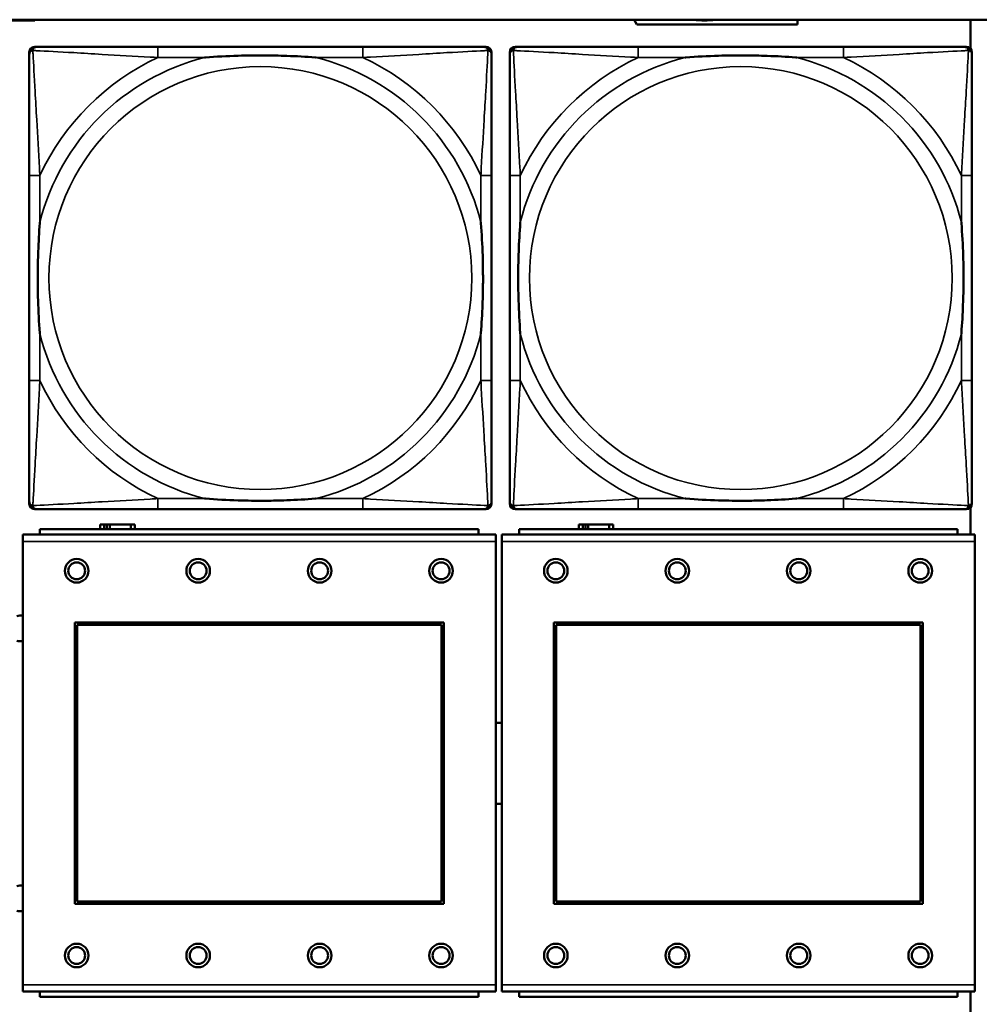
# Model space of a CAD drawing. Header units: inches. Extents: x 1.9 to 64.4, y 1.6 to 69.2.
# Tile 147 of 256: x 32.4 to 33.8, y 51.6 to 53.1. Entities that reach past the tile are written whole.
import ezdxf

# ---------------------------------------------------------------- set-up
doc = ezdxf.new("R2010")
doc.units = ezdxf.units.IN
doc.header["$MEASUREMENT"] = 0
doc.layers.add('Visible (ANSI)', color=7, linetype='Continuous', lineweight=50)
doc.layers.add('Visible Narrow (ANSI)', color=7, linetype='Continuous', lineweight=35)

msp = doc.modelspace()

# ---------------------------------------------------------------- linework, layer by layer
at = {"layer": 'Visible (ANSI)'}
for p, q in [((22.395, 53.0663), (45.17, 53.0663)), ((32.3956, 53.0651), (32.2606, 53.0651)), ((32.3956, 53.0663), (32.3956, 53.0651)), ((33.2879, 53.0593), (33.2836, 53.0663)), ((33.5257, 53.0593), (33.2879, 53.0593)), ((33.5257, 53.0663), (33.5257, 53.0593)), ((33.7821, 53.0663), (33.7821, 53.0236)), ((32.3873, 52.3489), (32.3873, 53.0181)), ((32.3952, 53.026), (32.3991, 53.026)), ((32.8818, 53.026), (32.5778, 53.026)), ((33.0605, 53.026), (33.0644, 53.026)), ((33.0723, 53.0181), (33.0723, 53.0142)), ((33.0993, 52.3489), (33.0993, 53.0181)), ((33.1072, 53.026), (33.1111, 53.026)), ((33.5938, 53.026), (33.2898, 53.026)), ((33.7725, 53.026), (33.7764, 53.026)), ((33.7843, 53.0181), (33.7843, 53.0142)), ((32.3873, 52.8355), (32.3873, 52.5315)), ((33.0723, 52.5315), (33.0723, 52.8355)), ((33.0993, 52.8355), (33.0993, 52.5315)), ((33.7843, 52.5315), (33.7843, 52.8355)), ((33.0723, 52.3528), (33.0723, 52.3489)), ((33.7821, 52.3433), (33.7821, 52.3034)), ((33.7843, 52.3528), (33.7843, 52.3489)), ((33.0644, 52.341), (32.3952, 52.341)), ((32.5778, 52.341), (32.8818, 52.341)), ((33.7764, 52.341), (33.1072, 52.341)), ((33.2898, 52.341), (33.5938, 52.341)), ((32.4984, 52.3186), (32.4926, 52.3186)), ((32.4926, 52.3186), (32.4926, 52.3114)), ((32.4984, 52.3186), (32.5024, 52.3186)), ((32.4984, 52.3114), (32.4984, 52.3186)), ((32.5024, 52.3114), (32.5024, 52.3186)), ((32.5024, 52.3186), (32.5065, 52.3186)), ((32.5065, 52.3186), (32.5065, 52.3114)), ((32.5065, 52.3186), (32.5377, 52.3186)), ((32.5377, 52.3186), (32.5377, 52.3114)), ((32.5436, 52.3186), (32.5377, 52.3186)), ((32.5436, 52.3114), (32.5436, 52.3186)), ((33.2074, 52.3186), (33.2016, 52.3186)), ((33.2016, 52.3186), (33.2016, 52.3114)), ((33.2074, 52.3186), (33.2114, 52.3186)), ((33.2074, 52.3114), (33.2074, 52.3186)), ((33.2114, 52.3114), (33.2114, 52.3186)), ((33.2114, 52.3186), (33.2155, 52.3186)), ((33.2155, 52.3186), (33.2155, 52.3114)), ((33.2155, 52.3186), (33.2467, 52.3186)), ((33.2467, 52.3186), (33.2467, 52.3114)), ((33.2526, 52.3186), (33.2467, 52.3186)), ((33.2526, 52.3114), (33.2526, 52.3186)), ((33.0786, 52.3034), (32.3776, 52.3034)), ((32.3776, 52.2934), (32.3776, 52.3034)), ((33.0531, 52.3114), (32.4031, 52.3114)), ((32.4031, 52.3034), (32.4031, 52.3114)), ((33.0531, 52.3114), (33.0531, 52.3034)), ((33.0786, 52.3034), (33.0786, 52.2934)), ((33.7886, 52.3034), (33.0876, 52.3034)), ((33.0876, 52.2934), (33.0876, 52.3034)), ((33.7631, 52.3114), (33.1131, 52.3114)), ((33.1131, 52.3034), (33.1131, 52.3114)), ((33.7631, 52.3114), (33.7631, 52.3034)), ((33.7886, 52.3034), (33.7886, 52.2934)), ((32.3776, 52.2934), (32.3776, 51.6364)), ((33.0786, 51.6364), (33.0786, 52.2934)), ((33.0876, 52.2934), (33.0876, 51.6364)), ((33.7886, 51.6364), (33.7886, 52.2934)), ((32.4546, 51.7564), (32.4546, 52.1734)), ((32.4546, 52.1734), (33.0016, 52.1734)), ((32.4582, 52.1698), (32.998, 52.1698)), ((32.4582, 51.76), (32.4582, 52.1698)), ((32.998, 52.1698), (32.998, 51.76)), ((33.0016, 52.1734), (33.0016, 51.7564)), ((33.1646, 51.7564), (33.1646, 52.1734)), ((33.1646, 52.1734), (33.7116, 52.1734)), ((33.1682, 52.1698), (33.708, 52.1698)), ((33.1682, 51.76), (33.1682, 52.1698)), ((33.708, 52.1698), (33.708, 51.76)), ((33.7116, 52.1734), (33.7116, 51.7564)), ((32.998, 51.76), (32.4582, 51.76)), ((33.708, 51.76), (33.1682, 51.76)), ((33.0016, 51.7564), (32.4546, 51.7564)), ((33.7116, 51.7564), (33.1646, 51.7564)), ((32.3776, 51.6264), (32.3776, 51.6364)), ((33.0786, 51.6364), (33.0786, 51.6264)), ((33.0876, 51.6264), (33.0876, 51.6364)), ((33.7886, 51.6364), (33.7886, 51.6264)), ((32.3776, 51.6264), (33.0786, 51.6264)), ((32.4031, 51.6264), (32.4031, 51.6184)), ((33.0531, 51.6184), (32.4031, 51.6184)), ((33.0531, 51.6184), (33.0531, 51.6264)), ((33.0876, 51.6264), (33.7886, 51.6264)), ((33.1131, 51.6264), (33.1131, 51.6184)), ((33.7631, 51.6184), (33.1131, 51.6184)), ((33.7631, 51.6184), (33.7631, 51.6264)), ((33.7821, 51.6264), (33.7821, 50.8616))]:
    msp.add_line(p, q, dxfattribs=at)
for centre, radius in [((32.4576, 52.2498), 0.0175), ((32.4576, 52.2498), 0.0125), ((32.6376, 52.2498), 0.0175), ((32.6376, 52.2498), 0.0125), ((32.8176, 52.2498), 0.0175), ((32.8176, 52.2498), 0.0125), ((32.9976, 52.2498), 0.0175), ((32.9976, 52.2498), 0.0125), ((33.1676, 52.2498), 0.0175), ((33.1676, 52.2498), 0.0125), ((33.3476, 52.2498), 0.0175), ((33.3476, 52.2498), 0.0125), ((33.5276, 52.2498), 0.0175), ((33.5276, 52.2498), 0.0125), ((33.7076, 52.2498), 0.0175), ((33.7076, 52.2498), 0.0125), ((32.4576, 51.6798), 0.0175), ((32.4576, 51.6798), 0.0125), ((32.6376, 51.6798), 0.0175), ((32.6376, 51.6798), 0.0125), ((32.8176, 51.6798), 0.0175), ((32.8176, 51.6798), 0.0125), ((32.9976, 51.6798), 0.0175), ((32.9976, 51.6798), 0.0125), ((33.1676, 51.6798), 0.0175), ((33.1676, 51.6798), 0.0125), ((33.3476, 51.6798), 0.0175), ((33.3476, 51.6798), 0.0125), ((33.5276, 51.6798), 0.0175), ((33.5276, 51.6798), 0.0125), ((33.7076, 51.6798), 0.0175), ((33.7076, 51.6798), 0.0125)]:
    msp.add_circle(centre, radius, dxfattribs=at)
for centre, radius, start, end in [((33.3879, 53.1892), 0.124, 262.3363, 277.6637), ((32.3952, 53.0181), 0.00787, 90, 180), ((32.3991, 53.0142), 0.0118, 90, 180), ((33.0605, 53.0142), 0.0118, 0, 90), ((33.0644, 53.0181), 0.00787, 0, 90), ((33.1072, 53.0181), 0.00787, 90, 180), ((33.1111, 53.0142), 0.0118, 90, 180), ((33.7725, 53.0142), 0.0118, 0, 90), ((33.7764, 53.0181), 0.00787, 0, 90), ((32.3991, 52.3528), 0.0118, 180, 270), ((32.3952, 52.3489), 0.00787, 180, 270), ((33.0605, 52.3528), 0.0118, 270, 360), ((33.0644, 52.3489), 0.00787, 270, 0), ((33.1111, 52.3528), 0.0118, 180, 270), ((33.1072, 52.3489), 0.00787, 180, 270), ((33.7725, 52.3528), 0.0118, 270, 360), ((33.7764, 52.3489), 0.00787, 270, 0), ((32.374, 52.1644), 0.019, 78.8629, 106.2916), ((32.374, 52.1644), 0.019, 253.7084, 281.1371), ((33.0834, 51.9644), 0.06, 85.9286, 94.5311), ((33.0834, 51.9644), 0.06, 265.4689, 274.0714), ((32.374, 51.7644), 0.019, 78.8629, 106.2916), ((32.374, 51.7644), 0.019, 253.7084, 281.1371)]:
    msp.add_arc(centre, radius, start, end, dxfattribs=at)
for points, knots in [([(32.3873, 53.0142), (32.3873, 52.9993), (32.3873, 52.9577), (32.3873, 52.9171), (32.3873, 52.8905), (32.3873, 52.8627), (32.3873, 52.8355)], [-0.5252205, -0.5252205, -0.5252205, -0.5252205, -0.20743, -0.20743, -0.20743, 0, 0, 0, 0]), ([(32.5778, 53.026), (32.5743, 53.026), (32.5707, 53.026), (32.5671, 53.026), (32.5339, 53.026), (32.5002, 53.026), (32.4693, 53.026), (32.4424, 53.026), (32.4168, 53.026), (32.4034, 53.026), (32.4018, 53.026), (32.4003, 53.026), (32.3991, 53.026)], [0, 0, 0, 0, 0.0272471, 0.0272471, 0.0272471, 0.2790553, 0.2790553, 0.2790553, 0.4988354, 0.4988354, 0.4988354, 0.5252205, 0.5252205, 0.5252205, 0.5252205]), ([(32.6471, 53.0103), (32.6475, 53.0103), (32.6479, 53.0103), (32.6644, 53.0116), (32.6805, 53.0124), (32.7035, 53.0131), (32.7102, 53.0133), (32.7193, 53.0134), (32.7218, 53.0134), (32.7259, 53.0134), (32.7275, 53.0134), (32.7306, 53.0134), (32.7321, 53.0134), (32.7357, 53.0134), (32.7378, 53.0134), (32.7439, 53.0134), (32.7481, 53.0133), (32.7578, 53.0131), (32.7634, 53.0129), (32.7832, 53.0122), (32.7972, 53.0114), (32.8117, 53.0103), (32.8121, 53.0103), (32.8126, 53.0103)], [-0.416114, -0.416114, -0.416114, -0.416114, -0.4127691, -0.4127691, -0.2896446, -0.2896446, -0.2388934, -0.2388934, -0.2201881, -0.2201881, -0.2080204, -0.2080204, -0.196499, -0.196499, -0.1809939, -0.1809939, -0.149741, -0.149741, -0.1073162, -0.1073162, 0, 0, 0.0033356, 0.0033356, 0.0033356, 0.0033356]), ([(33.0605, 53.026), (33.0456, 53.026), (33.004, 53.026), (32.9634, 53.026), (32.9368, 53.026), (32.909, 53.026), (32.8818, 53.026)], [-0.5252205, -0.5252205, -0.5252205, -0.5252205, -0.20743, -0.20743, -0.20743, 0, 0, 0, 0]), ([(33.0723, 52.8355), (33.0723, 52.839), (33.0723, 52.8426), (33.0723, 52.8462), (33.0723, 52.8794), (33.0723, 52.9131), (33.0723, 52.944), (33.0723, 52.9709), (33.0723, 52.9965), (33.0723, 53.0099), (33.0723, 53.0115), (33.0723, 53.013), (33.0723, 53.0142)], [0, 0, 0, 0, 0.0272471, 0.0272471, 0.0272471, 0.2790553, 0.2790553, 0.2790553, 0.4988354, 0.4988354, 0.4988354, 0.5252205, 0.5252205, 0.5252205, 0.5252205]), ([(33.0993, 53.0142), (33.0993, 52.9993), (33.0993, 52.9577), (33.0993, 52.9171), (33.0993, 52.8905), (33.0993, 52.8627), (33.0993, 52.8355)], [-0.5252205, -0.5252205, -0.5252205, -0.5252205, -0.20743, -0.20743, -0.20743, 0, 0, 0, 0]), ([(33.2898, 53.026), (33.2863, 53.026), (33.2827, 53.026), (33.2791, 53.026), (33.2459, 53.026), (33.2122, 53.026), (33.1813, 53.026), (33.1544, 53.026), (33.1288, 53.026), (33.1154, 53.026), (33.1138, 53.026), (33.1123, 53.026), (33.1111, 53.026)], [0, 0, 0, 0, 0.0272471, 0.0272471, 0.0272471, 0.2790553, 0.2790553, 0.2790553, 0.4988354, 0.4988354, 0.4988354, 0.5252205, 0.5252205, 0.5252205, 0.5252205]), ([(33.3591, 53.0103), (33.3595, 53.0103), (33.3599, 53.0103), (33.3764, 53.0116), (33.3925, 53.0124), (33.4155, 53.0131), (33.4222, 53.0133), (33.4313, 53.0134), (33.4338, 53.0134), (33.4379, 53.0134), (33.4395, 53.0134), (33.4426, 53.0134), (33.4441, 53.0134), (33.4477, 53.0134), (33.4498, 53.0134), (33.4559, 53.0134), (33.4601, 53.0133), (33.4698, 53.0131), (33.4754, 53.0129), (33.4952, 53.0122), (33.5092, 53.0114), (33.5237, 53.0103), (33.5241, 53.0103), (33.5246, 53.0103)], [-0.416114, -0.416114, -0.416114, -0.416114, -0.4127691, -0.4127691, -0.2896446, -0.2896446, -0.2388934, -0.2388934, -0.2201881, -0.2201881, -0.2080204, -0.2080204, -0.196499, -0.196499, -0.1809939, -0.1809939, -0.149741, -0.149741, -0.1073162, -0.1073162, 0, 0, 0.0033356, 0.0033356, 0.0033356, 0.0033356]), ([(33.7725, 53.026), (33.7576, 53.026), (33.716, 53.026), (33.6754, 53.026), (33.6488, 53.026), (33.621, 53.026), (33.5938, 53.026)], [-0.5252205, -0.5252205, -0.5252205, -0.5252205, -0.20743, -0.20743, -0.20743, 0, 0, 0, 0]), ([(33.7843, 52.8355), (33.7843, 52.839), (33.7843, 52.8426), (33.7843, 52.8462), (33.7843, 52.8794), (33.7843, 52.9131), (33.7843, 52.944), (33.7843, 52.9709), (33.7843, 52.9965), (33.7843, 53.0099), (33.7843, 53.0115), (33.7843, 53.013), (33.7843, 53.0142)], [0, 0, 0, 0, 0.0272471, 0.0272471, 0.0272471, 0.2790553, 0.2790553, 0.2790553, 0.4988354, 0.4988354, 0.4988354, 0.5252205, 0.5252205, 0.5252205, 0.5252205]), ([(32.403, 52.6008), (32.403, 52.6012), (32.403, 52.6016), (32.4017, 52.6181), (32.4009, 52.6342), (32.4002, 52.6571), (32.4, 52.6638), (32.3999, 52.673), (32.3999, 52.6755), (32.3999, 52.6796), (32.3999, 52.6812), (32.3999, 52.6843), (32.3999, 52.6858), (32.3999, 52.6894), (32.3999, 52.6915), (32.3999, 52.6976), (32.4, 52.7018), (32.4002, 52.7115), (32.4004, 52.7171), (32.4011, 52.7369), (32.4019, 52.7509), (32.403, 52.7654), (32.403, 52.7658), (32.403, 52.7662)], [-0.416114, -0.416114, -0.416114, -0.416114, -0.4127691, -0.4127691, -0.2896446, -0.2896446, -0.2388934, -0.2388934, -0.2201881, -0.2201881, -0.2080204, -0.2080204, -0.196499, -0.196499, -0.1809939, -0.1809939, -0.149741, -0.149741, -0.1073162, -0.1073162, 0, 0, 0.0033356, 0.0033356, 0.0033356, 0.0033356]), ([(33.0566, 52.7662), (33.0566, 52.7658), (33.0566, 52.7654), (33.0579, 52.7489), (33.0587, 52.7328), (33.0595, 52.7099), (33.0596, 52.7032), (33.0597, 52.694), (33.0597, 52.6915), (33.0597, 52.6874), (33.0598, 52.6858), (33.0598, 52.6827), (33.0598, 52.6812), (33.0597, 52.6776), (33.0597, 52.6756), (33.0597, 52.6694), (33.0596, 52.6652), (33.0594, 52.6555), (33.0592, 52.6499), (33.0585, 52.6302), (33.0577, 52.6161), (33.0566, 52.6016), (33.0566, 52.6012), (33.0566, 52.6008)], [-0.416114, -0.416114, -0.416114, -0.416114, -0.4127691, -0.4127691, -0.2896446, -0.2896446, -0.2388934, -0.2388934, -0.2201881, -0.2201881, -0.2080204, -0.2080204, -0.196499, -0.196499, -0.1809939, -0.1809939, -0.149741, -0.149741, -0.1073162, -0.1073162, 0, 0, 0.0033356, 0.0033356, 0.0033356, 0.0033356]), ([(33.115, 52.6008), (33.115, 52.6012), (33.115, 52.6016), (33.1137, 52.6181), (33.1129, 52.6342), (33.1122, 52.6571), (33.112, 52.6638), (33.1119, 52.673), (33.1119, 52.6755), (33.1119, 52.6796), (33.1119, 52.6812), (33.1119, 52.6843), (33.1119, 52.6858), (33.1119, 52.6894), (33.1119, 52.6915), (33.1119, 52.6976), (33.112, 52.7018), (33.1122, 52.7115), (33.1124, 52.7171), (33.1131, 52.7369), (33.1139, 52.7509), (33.115, 52.7654), (33.115, 52.7658), (33.115, 52.7662)], [-0.416114, -0.416114, -0.416114, -0.416114, -0.4127691, -0.4127691, -0.2896446, -0.2896446, -0.2388934, -0.2388934, -0.2201881, -0.2201881, -0.2080204, -0.2080204, -0.196499, -0.196499, -0.1809939, -0.1809939, -0.149741, -0.149741, -0.1073162, -0.1073162, 0, 0, 0.0033356, 0.0033356, 0.0033356, 0.0033356]), ([(33.7686, 52.7662), (33.7686, 52.7658), (33.7686, 52.7654), (33.7699, 52.7489), (33.7707, 52.7328), (33.7715, 52.7099), (33.7716, 52.7032), (33.7717, 52.694), (33.7717, 52.6915), (33.7717, 52.6874), (33.7718, 52.6858), (33.7718, 52.6827), (33.7718, 52.6812), (33.7717, 52.6776), (33.7717, 52.6756), (33.7717, 52.6694), (33.7716, 52.6652), (33.7714, 52.6555), (33.7712, 52.6499), (33.7705, 52.6302), (33.7697, 52.6161), (33.7686, 52.6016), (33.7686, 52.6012), (33.7686, 52.6008)], [-0.416114, -0.416114, -0.416114, -0.416114, -0.4127691, -0.4127691, -0.2896446, -0.2896446, -0.2388934, -0.2388934, -0.2201881, -0.2201881, -0.2080204, -0.2080204, -0.196499, -0.196499, -0.1809939, -0.1809939, -0.149741, -0.149741, -0.1073162, -0.1073162, 0, 0, 0.0033356, 0.0033356, 0.0033356, 0.0033356]), ([(32.3873, 52.5315), (32.3873, 52.5043), (32.3873, 52.4765), (32.3873, 52.4499), (32.3873, 52.4093), (32.3873, 52.3677), (32.3873, 52.3528)], [3.9382945, 3.9382945, 3.9382945, 3.9382945, 4.1457245, 4.1457245, 4.1457245, 4.463515, 4.463515, 4.463515, 4.463515]), ([(33.0723, 52.3528), (33.0723, 52.3677), (33.0723, 52.4093), (33.0723, 52.4499), (33.0723, 52.4765), (33.0723, 52.5043), (33.0723, 52.5315)], [-0.5252205, -0.5252205, -0.5252205, -0.5252205, -0.20743, -0.20743, -0.20743, 0, 0, 0, 0]), ([(33.0993, 52.5315), (33.0993, 52.5043), (33.0993, 52.4765), (33.0993, 52.4499), (33.0993, 52.4093), (33.0993, 52.3677), (33.0993, 52.3528)], [3.9382945, 3.9382945, 3.9382945, 3.9382945, 4.1457245, 4.1457245, 4.1457245, 4.463515, 4.463515, 4.463515, 4.463515]), ([(33.7843, 52.3528), (33.7843, 52.3677), (33.7843, 52.4093), (33.7843, 52.4499), (33.7843, 52.4765), (33.7843, 52.5043), (33.7843, 52.5315)], [-0.5252205, -0.5252205, -0.5252205, -0.5252205, -0.20743, -0.20743, -0.20743, 0, 0, 0, 0]), ([(32.8126, 52.3567), (32.8121, 52.3567), (32.8117, 52.3567), (32.7972, 52.3556), (32.7832, 52.3548), (32.7634, 52.3541), (32.7578, 52.3539), (32.7481, 52.3537), (32.7439, 52.3536), (32.7378, 52.3536), (32.7357, 52.3536), (32.7321, 52.3536), (32.7306, 52.3536), (32.7275, 52.3536), (32.7259, 52.3536), (32.7218, 52.3536), (32.7193, 52.3536), (32.7102, 52.3537), (32.7035, 52.3539), (32.6805, 52.3546), (32.6644, 52.3554), (32.6479, 52.3567), (32.6475, 52.3567), (32.6471, 52.3567)], [-0.4149464, -0.4149464, -0.4149464, -0.4149464, -0.41162, -0.41162, -0.3046026, -0.3046026, -0.2622958, -0.2622958, -0.23113, -0.23113, -0.215668, -0.215668, -0.2041787, -0.2041787, -0.1920448, -0.1920448, -0.1733916, -0.1733916, -0.1227817, -0.1227817, 0, 0, 0.0033356, 0.0033356, 0.0033356, 0.0033356]), ([(33.5246, 52.3567), (33.5241, 52.3567), (33.5237, 52.3567), (33.5092, 52.3556), (33.4952, 52.3548), (33.4754, 52.3541), (33.4698, 52.3539), (33.4601, 52.3537), (33.4559, 52.3536), (33.4498, 52.3536), (33.4477, 52.3536), (33.4441, 52.3536), (33.4426, 52.3536), (33.4395, 52.3536), (33.4379, 52.3536), (33.4338, 52.3536), (33.4313, 52.3536), (33.4222, 52.3537), (33.4155, 52.3539), (33.3925, 52.3546), (33.3764, 52.3554), (33.3599, 52.3567), (33.3595, 52.3567), (33.3591, 52.3567)], [-0.4149464, -0.4149464, -0.4149464, -0.4149464, -0.41162, -0.41162, -0.3046026, -0.3046026, -0.2622958, -0.2622958, -0.23113, -0.23113, -0.215668, -0.215668, -0.2041787, -0.2041787, -0.1920448, -0.1920448, -0.1733916, -0.1733916, -0.1227817, -0.1227817, 0, 0, 0.0033356, 0.0033356, 0.0033356, 0.0033356]), ([(32.3991, 52.341), (32.414, 52.341), (32.4556, 52.341), (32.4962, 52.341), (32.5228, 52.341), (32.5506, 52.341), (32.5778, 52.341)], [-0.5252205, -0.5252205, -0.5252205, -0.5252205, -0.20743, -0.20743, -0.20743, 0, 0, 0, 0]), ([(32.8818, 52.341), (32.909, 52.341), (32.9368, 52.341), (32.9634, 52.341), (33.004, 52.341), (33.0456, 52.341), (33.0605, 52.341)], [3.9382945, 3.9382945, 3.9382945, 3.9382945, 4.1457245, 4.1457245, 4.1457245, 4.463515, 4.463515, 4.463515, 4.463515]), ([(33.1111, 52.341), (33.126, 52.341), (33.1676, 52.341), (33.2082, 52.341), (33.2348, 52.341), (33.2626, 52.341), (33.2898, 52.341)], [-0.5252205, -0.5252205, -0.5252205, -0.5252205, -0.20743, -0.20743, -0.20743, 0, 0, 0, 0]), ([(33.5938, 52.341), (33.621, 52.341), (33.6488, 52.341), (33.6754, 52.341), (33.716, 52.341), (33.7576, 52.341), (33.7725, 52.341)], [3.9382945, 3.9382945, 3.9382945, 3.9382945, 4.1457245, 4.1457245, 4.1457245, 4.463515, 4.463515, 4.463515, 4.463515])]:
    msp.add_open_spline(points, degree=3, knots=knots, dxfattribs=at)
at = {"layer": 'Visible Narrow (ANSI)'}
for p, q in [((32.5778, 53.026), (32.5778, 53.0103)), ((32.8818, 53.026), (32.8818, 53.0103)), ((33.2898, 53.026), (33.2898, 53.0103)), ((33.5938, 53.026), (33.5938, 53.0103)), ((32.5778, 53.0103), (32.6471, 53.0103)), ((32.8126, 53.0103), (32.8818, 53.0103)), ((33.2898, 53.0103), (33.3591, 53.0103)), ((33.5246, 53.0103), (33.5938, 53.0103)), ((32.403, 52.8355), (32.3873, 52.8355)), ((32.403, 52.7662), (32.403, 52.8355)), ((33.0723, 52.8355), (33.0566, 52.8355)), ((33.0566, 52.8355), (33.0566, 52.7662)), ((33.115, 52.8355), (33.0993, 52.8355)), ((33.115, 52.7662), (33.115, 52.8355)), ((33.7843, 52.8355), (33.7686, 52.8355)), ((33.7686, 52.8355), (33.7686, 52.7662)), ((32.403, 52.5315), (32.403, 52.6008)), ((33.0566, 52.6008), (33.0566, 52.5315)), ((33.115, 52.5315), (33.115, 52.6008)), ((33.7686, 52.6008), (33.7686, 52.5315)), ((32.403, 52.5315), (32.3873, 52.5315)), ((33.0723, 52.5315), (33.0566, 52.5315)), ((33.115, 52.5315), (33.0993, 52.5315)), ((33.7843, 52.5315), (33.7686, 52.5315)), ((32.5778, 52.3567), (32.5778, 52.341)), ((32.6471, 52.3567), (32.5778, 52.3567)), ((32.8818, 52.3567), (32.8126, 52.3567)), ((32.8818, 52.3567), (32.8818, 52.341)), ((33.2898, 52.3567), (33.2898, 52.341)), ((33.3591, 52.3567), (33.2898, 52.3567)), ((33.5938, 52.3567), (33.5246, 52.3567)), ((33.5938, 52.3567), (33.5938, 52.341)), ((32.3776, 52.2934), (33.0786, 52.2934)), ((33.0876, 52.2934), (33.7886, 52.2934)), ((33.0786, 51.6364), (32.3776, 51.6364)), ((33.7886, 51.6364), (33.0876, 51.6364))]:
    msp.add_line(p, q, dxfattribs=at)
for centre in [(32.7298, 52.6835), (33.4418, 52.6835)]:
    msp.add_circle(centre, 0.3133, dxfattribs=at)
for centre, radius, start, end in [((32.7298, 52.6835), 0.3371, 104.2103, 165.7897), ((32.7298, 52.6835), 0.3604, 114.9407, 155.0593), ((32.7298, 52.6835), 0.3371, 14.2103, 75.7897), ((32.7298, 52.6835), 0.3604, 24.9407, 65.0593), ((33.4418, 52.6835), 0.3371, 104.2103, 165.7897), ((33.4418, 52.6835), 0.3604, 114.9407, 155.0593), ((33.4418, 52.6835), 0.3371, 14.2103, 75.7897), ((33.4418, 52.6835), 0.3604, 24.9407, 65.0593), ((32.7298, 52.6835), 0.3371, 194.2103, 255.7897), ((32.7298, 52.6835), 0.3371, 284.2103, 345.7897), ((33.4418, 52.6835), 0.3371, 194.2103, 255.7897), ((33.4418, 52.6835), 0.3371, 284.2103, 345.7897), ((32.7298, 52.6835), 0.3604, 204.9407, 245.0593), ((32.7298, 52.6835), 0.3604, 294.9407, 335.0593), ((33.4418, 52.6835), 0.3604, 204.9407, 245.0593), ((33.4418, 52.6835), 0.3604, 294.9407, 335.0593)]:
    msp.add_arc(centre, radius, start, end, dxfattribs=at)
for points, knots in [([(32.3873, 53.0142), (32.3873, 53.0148), (32.3874, 53.0154), (32.3876, 53.0164), (32.3878, 53.0168), (32.3881, 53.0175), (32.3882, 53.0177), (32.3885, 53.0181), (32.3886, 53.0182), (32.3889, 53.0186), (32.3892, 53.0189), (32.3899, 53.0195), (32.3904, 53.0198), (32.3915, 53.0203), (32.392, 53.0206), (32.3926, 53.0207)], [-0.02627331, -0.02627331, -0.02627331, -0.02627331, -0.02158775, -0.02158775, -0.01736415, -0.01736415, -0.0147244, -0.0147244, -0.01307456, -0.01307456, -0.00977487, -0.00977487, -0.00449537, -0.00449537, 0.00012419, 0.00012419, 0.00012419, 0.00012419]), ([(32.3926, 53.0207), (32.3928, 53.0213), (32.393, 53.0219), (32.3935, 53.0229), (32.3938, 53.0234), (32.3944, 53.0241), (32.3947, 53.0244), (32.3951, 53.0247), (32.3952, 53.0248), (32.3956, 53.0251), (32.3959, 53.0252), (32.3965, 53.0255), (32.3969, 53.0257), (32.3979, 53.0259), (32.3985, 53.026), (32.3991, 53.026)], [-0.00012419, -0.00012419, -0.00012419, -0.00012419, 0.00449537, 0.00449537, 0.00977487, 0.00977487, 0.01307456, 0.01307456, 0.0147244, 0.0147244, 0.01736415, 0.01736415, 0.02158775, 0.02158775, 0.02627331, 0.02627331, 0.02627331, 0.02627331]), ([(32.403, 52.8355), (32.4028, 52.8392), (32.4026, 52.843), (32.4011, 52.8703), (32.3997, 52.8945), (32.3975, 52.9324), (32.3967, 52.9464), (32.3947, 52.9816), (32.3936, 53.0018), (32.3928, 53.0172), (32.3927, 53.019), (32.3926, 53.0207)], [0, 0, 0, 0, 0.0278591, 0.0278591, 0.201273, 0.201273, 0.3066357, 0.3066357, 0.475216, 0.475216, 0.5007189, 0.5007189, 0.5007189, 0.5007189]), ([(32.3926, 53.0207), (32.3943, 53.0206), (32.3961, 53.0205), (32.4115, 53.0197), (32.4317, 53.0187), (32.4669, 53.0167), (32.4809, 53.0158), (32.5188, 53.0136), (32.543, 53.0122), (32.5703, 53.0107), (32.5741, 53.0105), (32.5778, 53.0103)], [-0.5007189, -0.5007189, -0.5007189, -0.5007189, -0.475216, -0.475216, -0.3066357, -0.3066357, -0.201273, -0.201273, -0.0278591, -0.0278591, 0, 0, 0, 0]), ([(32.8818, 53.0103), (32.8855, 53.0105), (32.8893, 53.0107), (32.9166, 53.0122), (32.9408, 53.0136), (32.9787, 53.0158), (32.9927, 53.0167), (33.028, 53.0187), (33.0481, 53.0197), (33.0635, 53.0205), (33.0653, 53.0206), (33.067, 53.0207)], [0, 0, 0, 0, 0.0278591, 0.0278591, 0.201273, 0.201273, 0.3066357, 0.3066357, 0.475216, 0.475216, 0.5007189, 0.5007189, 0.5007189, 0.5007189]), ([(33.067, 53.0207), (33.067, 53.019), (33.0669, 53.0172), (33.066, 53.0018), (33.065, 52.9816), (33.063, 52.9464), (33.0621, 52.9324), (33.0599, 52.8945), (33.0585, 52.8703), (33.057, 52.843), (33.0568, 52.8392), (33.0566, 52.8355)], [-0.5007189, -0.5007189, -0.5007189, -0.5007189, -0.475216, -0.475216, -0.3066357, -0.3066357, -0.201273, -0.201273, -0.0278591, -0.0278591, 0, 0, 0, 0]), ([(33.0605, 53.026), (33.0611, 53.026), (33.0617, 53.0259), (33.0627, 53.0257), (33.0631, 53.0255), (33.0638, 53.0252), (33.064, 53.0251), (33.0644, 53.0248), (33.0645, 53.0247), (33.0649, 53.0244), (33.0652, 53.0241), (33.0658, 53.0234), (33.0661, 53.0229), (33.0666, 53.0219), (33.0669, 53.0213), (33.067, 53.0207)], [-0.02627331, -0.02627331, -0.02627331, -0.02627331, -0.02158775, -0.02158775, -0.01736415, -0.01736415, -0.0147244, -0.0147244, -0.01307456, -0.01307456, -0.00977487, -0.00977487, -0.00449537, -0.00449537, 0.00012419, 0.00012419, 0.00012419, 0.00012419]), ([(33.067, 53.0207), (33.0676, 53.0206), (33.0682, 53.0203), (33.0692, 53.0198), (33.0697, 53.0195), (33.0704, 53.0189), (33.0707, 53.0186), (33.071, 53.0182), (33.0711, 53.0181), (33.0714, 53.0177), (33.0715, 53.0175), (33.0718, 53.0168), (33.072, 53.0164), (33.0723, 53.0154), (33.0723, 53.0148), (33.0723, 53.0142)], [-0.00012419, -0.00012419, -0.00012419, -0.00012419, 0.00449537, 0.00449537, 0.00977487, 0.00977487, 0.01307456, 0.01307456, 0.0147244, 0.0147244, 0.01736415, 0.01736415, 0.02158775, 0.02158775, 0.02627331, 0.02627331, 0.02627331, 0.02627331]), ([(33.0993, 53.0142), (33.0993, 53.0148), (33.0994, 53.0154), (33.0996, 53.0164), (33.0998, 53.0168), (33.1001, 53.0175), (33.1002, 53.0177), (33.1005, 53.0181), (33.1006, 53.0182), (33.1009, 53.0186), (33.1012, 53.0189), (33.1019, 53.0195), (33.1024, 53.0198), (33.1035, 53.0203), (33.104, 53.0206), (33.1046, 53.0207)], [-0.02627331, -0.02627331, -0.02627331, -0.02627331, -0.02158775, -0.02158775, -0.01736415, -0.01736415, -0.0147244, -0.0147244, -0.01307456, -0.01307456, -0.00977487, -0.00977487, -0.00449537, -0.00449537, 0.00012419, 0.00012419, 0.00012419, 0.00012419]), ([(33.1046, 53.0207), (33.1048, 53.0213), (33.105, 53.0219), (33.1055, 53.0229), (33.1058, 53.0234), (33.1064, 53.0241), (33.1067, 53.0244), (33.1071, 53.0247), (33.1072, 53.0248), (33.1076, 53.0251), (33.1079, 53.0252), (33.1085, 53.0255), (33.1089, 53.0257), (33.1099, 53.0259), (33.1105, 53.026), (33.1111, 53.026)], [-0.00012419, -0.00012419, -0.00012419, -0.00012419, 0.00449537, 0.00449537, 0.00977487, 0.00977487, 0.01307456, 0.01307456, 0.0147244, 0.0147244, 0.01736415, 0.01736415, 0.02158775, 0.02158775, 0.02627331, 0.02627331, 0.02627331, 0.02627331]), ([(33.115, 52.8355), (33.1148, 52.8392), (33.1146, 52.843), (33.1131, 52.8703), (33.1117, 52.8945), (33.1095, 52.9324), (33.1087, 52.9464), (33.1067, 52.9816), (33.1056, 53.0018), (33.1048, 53.0172), (33.1047, 53.019), (33.1046, 53.0207)], [0, 0, 0, 0, 0.0278591, 0.0278591, 0.201273, 0.201273, 0.3066357, 0.3066357, 0.475216, 0.475216, 0.5007189, 0.5007189, 0.5007189, 0.5007189]), ([(33.1046, 53.0207), (33.1063, 53.0206), (33.1081, 53.0205), (33.1235, 53.0197), (33.1437, 53.0187), (33.1789, 53.0167), (33.1929, 53.0158), (33.2308, 53.0136), (33.255, 53.0122), (33.2823, 53.0107), (33.2861, 53.0105), (33.2898, 53.0103)], [-0.5007189, -0.5007189, -0.5007189, -0.5007189, -0.475216, -0.475216, -0.3066357, -0.3066357, -0.201273, -0.201273, -0.0278591, -0.0278591, 0, 0, 0, 0]), ([(33.5938, 53.0103), (33.5975, 53.0105), (33.6013, 53.0107), (33.6286, 53.0122), (33.6528, 53.0136), (33.6907, 53.0158), (33.7047, 53.0167), (33.74, 53.0187), (33.7601, 53.0197), (33.7755, 53.0205), (33.7773, 53.0206), (33.779, 53.0207)], [0, 0, 0, 0, 0.0278591, 0.0278591, 0.201273, 0.201273, 0.3066357, 0.3066357, 0.475216, 0.475216, 0.5007189, 0.5007189, 0.5007189, 0.5007189]), ([(33.779, 53.0207), (33.779, 53.019), (33.7789, 53.0172), (33.778, 53.0018), (33.777, 52.9816), (33.775, 52.9464), (33.7741, 52.9324), (33.7719, 52.8945), (33.7705, 52.8703), (33.769, 52.843), (33.7688, 52.8392), (33.7686, 52.8355)], [-0.5007189, -0.5007189, -0.5007189, -0.5007189, -0.475216, -0.475216, -0.3066357, -0.3066357, -0.201273, -0.201273, -0.0278591, -0.0278591, 0, 0, 0, 0]), ([(33.7725, 53.026), (33.7731, 53.026), (33.7737, 53.0259), (33.7747, 53.0257), (33.7751, 53.0255), (33.7758, 53.0252), (33.776, 53.0251), (33.7764, 53.0248), (33.7765, 53.0247), (33.7769, 53.0244), (33.7772, 53.0241), (33.7778, 53.0234), (33.7781, 53.0229), (33.7786, 53.0219), (33.7789, 53.0213), (33.779, 53.0207)], [-0.02627331, -0.02627331, -0.02627331, -0.02627331, -0.02158775, -0.02158775, -0.01736415, -0.01736415, -0.0147244, -0.0147244, -0.01307456, -0.01307456, -0.00977487, -0.00977487, -0.00449537, -0.00449537, 0.00012419, 0.00012419, 0.00012419, 0.00012419]), ([(33.779, 53.0207), (33.7796, 53.0206), (33.7802, 53.0203), (33.7812, 53.0198), (33.7817, 53.0195), (33.7824, 53.0189), (33.7827, 53.0186), (33.783, 53.0182), (33.7831, 53.0181), (33.7834, 53.0177), (33.7835, 53.0175), (33.7838, 53.0168), (33.784, 53.0164), (33.7843, 53.0154), (33.7843, 53.0148), (33.7843, 53.0142)], [-0.00012419, -0.00012419, -0.00012419, -0.00012419, 0.00449537, 0.00449537, 0.00977487, 0.00977487, 0.01307456, 0.01307456, 0.0147244, 0.0147244, 0.01736415, 0.01736415, 0.02158775, 0.02158775, 0.02627331, 0.02627331, 0.02627331, 0.02627331]), ([(32.3926, 52.3463), (32.3927, 52.348), (32.3928, 52.3498), (32.3936, 52.3652), (32.3947, 52.3854), (32.3967, 52.4206), (32.3975, 52.4346), (32.3997, 52.4725), (32.4011, 52.4967), (32.4026, 52.524), (32.4028, 52.5278), (32.403, 52.5315)], [-4.4390134, -4.4390134, -4.4390134, -4.4390134, -4.4135105, -4.4135105, -4.2449302, -4.2449302, -4.1395675, -4.1395675, -3.9661536, -3.9661536, -3.9382945, -3.9382945, -3.9382945, -3.9382945]), ([(33.0566, 52.5315), (33.0568, 52.5278), (33.057, 52.524), (33.0585, 52.4967), (33.0599, 52.4725), (33.0621, 52.4346), (33.063, 52.4206), (33.065, 52.3854), (33.066, 52.3652), (33.0669, 52.3498), (33.067, 52.348), (33.067, 52.3463)], [0, 0, 0, 0, 0.0278591, 0.0278591, 0.201273, 0.201273, 0.3066357, 0.3066357, 0.475216, 0.475216, 0.5007189, 0.5007189, 0.5007189, 0.5007189]), ([(33.1046, 52.3463), (33.1047, 52.348), (33.1048, 52.3498), (33.1056, 52.3652), (33.1067, 52.3854), (33.1087, 52.4206), (33.1095, 52.4346), (33.1117, 52.4725), (33.1131, 52.4967), (33.1146, 52.524), (33.1148, 52.5278), (33.115, 52.5315)], [-4.4390134, -4.4390134, -4.4390134, -4.4390134, -4.4135105, -4.4135105, -4.2449302, -4.2449302, -4.1395675, -4.1395675, -3.9661536, -3.9661536, -3.9382945, -3.9382945, -3.9382945, -3.9382945]), ([(33.7686, 52.5315), (33.7688, 52.5278), (33.769, 52.524), (33.7705, 52.4967), (33.7719, 52.4725), (33.7741, 52.4346), (33.775, 52.4206), (33.777, 52.3854), (33.778, 52.3652), (33.7789, 52.3498), (33.779, 52.348), (33.779, 52.3463)], [0, 0, 0, 0, 0.0278591, 0.0278591, 0.201273, 0.201273, 0.3066357, 0.3066357, 0.475216, 0.475216, 0.5007189, 0.5007189, 0.5007189, 0.5007189]), ([(32.3926, 52.3463), (32.392, 52.3464), (32.3915, 52.3467), (32.3904, 52.3472), (32.3899, 52.3475), (32.3892, 52.3481), (32.3889, 52.3484), (32.3886, 52.3488), (32.3885, 52.3489), (32.3882, 52.3493), (32.3881, 52.3495), (32.3878, 52.3502), (32.3876, 52.3506), (32.3874, 52.3516), (32.3873, 52.3522), (32.3873, 52.3528)], [-0.00012419, -0.00012419, -0.00012419, -0.00012419, 0.00449537, 0.00449537, 0.00977487, 0.00977487, 0.01307456, 0.01307456, 0.0147244, 0.0147244, 0.01736415, 0.01736415, 0.02158775, 0.02158775, 0.02627331, 0.02627331, 0.02627331, 0.02627331]), ([(32.5778, 52.3567), (32.5741, 52.3565), (32.5703, 52.3563), (32.543, 52.3548), (32.5188, 52.3534), (32.4809, 52.3512), (32.4669, 52.3503), (32.4317, 52.3484), (32.4115, 52.3473), (32.3961, 52.3465), (32.3943, 52.3464), (32.3926, 52.3463)], [0, 0, 0, 0, 0.0278591, 0.0278591, 0.201273, 0.201273, 0.3066357, 0.3066357, 0.475216, 0.475216, 0.5007189, 0.5007189, 0.5007189, 0.5007189]), ([(32.3991, 52.341), (32.3985, 52.341), (32.3979, 52.3411), (32.3969, 52.3413), (32.3965, 52.3415), (32.3959, 52.3418), (32.3956, 52.3419), (32.3952, 52.3422), (32.3951, 52.3423), (32.3947, 52.3426), (32.3944, 52.3429), (32.3938, 52.3436), (32.3935, 52.3441), (32.393, 52.3451), (32.3928, 52.3457), (32.3926, 52.3463)], [-0.02627331, -0.02627331, -0.02627331, -0.02627331, -0.02158775, -0.02158775, -0.01736415, -0.01736415, -0.0147244, -0.0147244, -0.01307456, -0.01307456, -0.00977487, -0.00977487, -0.00449537, -0.00449537, 0.00012419, 0.00012419, 0.00012419, 0.00012419]), ([(33.067, 52.3463), (33.0653, 52.3464), (33.0635, 52.3465), (33.0481, 52.3473), (33.028, 52.3484), (32.9927, 52.3503), (32.9787, 52.3512), (32.9408, 52.3534), (32.9166, 52.3548), (32.8893, 52.3563), (32.8855, 52.3565), (32.8818, 52.3567)], [-4.4390134, -4.4390134, -4.4390134, -4.4390134, -4.4135105, -4.4135105, -4.2449302, -4.2449302, -4.1395675, -4.1395675, -3.9661536, -3.9661536, -3.9382945, -3.9382945, -3.9382945, -3.9382945]), ([(33.067, 52.3463), (33.0669, 52.3457), (33.0666, 52.3451), (33.0661, 52.3441), (33.0658, 52.3436), (33.0652, 52.3429), (33.0649, 52.3426), (33.0645, 52.3423), (33.0644, 52.3422), (33.064, 52.3419), (33.0638, 52.3418), (33.0631, 52.3415), (33.0627, 52.3413), (33.0617, 52.3411), (33.0611, 52.341), (33.0605, 52.341)], [-0.00012419, -0.00012419, -0.00012419, -0.00012419, 0.00449537, 0.00449537, 0.00977487, 0.00977487, 0.01307456, 0.01307456, 0.0147244, 0.0147244, 0.01736415, 0.01736415, 0.02158775, 0.02158775, 0.02627331, 0.02627331, 0.02627331, 0.02627331]), ([(33.0723, 52.3528), (33.0723, 52.3522), (33.0723, 52.3516), (33.072, 52.3506), (33.0718, 52.3502), (33.0715, 52.3495), (33.0714, 52.3493), (33.0711, 52.3489), (33.071, 52.3488), (33.0707, 52.3484), (33.0704, 52.3481), (33.0697, 52.3475), (33.0692, 52.3472), (33.0682, 52.3467), (33.0676, 52.3464), (33.067, 52.3463)], [-0.02627331, -0.02627331, -0.02627331, -0.02627331, -0.02158775, -0.02158775, -0.01736415, -0.01736415, -0.0147244, -0.0147244, -0.01307456, -0.01307456, -0.00977487, -0.00977487, -0.00449537, -0.00449537, 0.00012419, 0.00012419, 0.00012419, 0.00012419]), ([(33.1046, 52.3463), (33.104, 52.3464), (33.1035, 52.3467), (33.1024, 52.3472), (33.1019, 52.3475), (33.1012, 52.3481), (33.1009, 52.3484), (33.1006, 52.3488), (33.1005, 52.3489), (33.1002, 52.3493), (33.1001, 52.3495), (33.0998, 52.3502), (33.0996, 52.3506), (33.0994, 52.3516), (33.0993, 52.3522), (33.0993, 52.3528)], [-0.00012419, -0.00012419, -0.00012419, -0.00012419, 0.00449537, 0.00449537, 0.00977487, 0.00977487, 0.01307456, 0.01307456, 0.0147244, 0.0147244, 0.01736415, 0.01736415, 0.02158775, 0.02158775, 0.02627331, 0.02627331, 0.02627331, 0.02627331]), ([(33.2898, 52.3567), (33.2861, 52.3565), (33.2823, 52.3563), (33.255, 52.3548), (33.2308, 52.3534), (33.1929, 52.3512), (33.1789, 52.3503), (33.1437, 52.3484), (33.1235, 52.3473), (33.1081, 52.3465), (33.1063, 52.3464), (33.1046, 52.3463)], [0, 0, 0, 0, 0.0278591, 0.0278591, 0.201273, 0.201273, 0.3066357, 0.3066357, 0.475216, 0.475216, 0.5007189, 0.5007189, 0.5007189, 0.5007189]), ([(33.1111, 52.341), (33.1105, 52.341), (33.1099, 52.3411), (33.1089, 52.3413), (33.1085, 52.3415), (33.1079, 52.3418), (33.1076, 52.3419), (33.1072, 52.3422), (33.1071, 52.3423), (33.1067, 52.3426), (33.1064, 52.3429), (33.1058, 52.3436), (33.1055, 52.3441), (33.105, 52.3451), (33.1048, 52.3457), (33.1046, 52.3463)], [-0.02627331, -0.02627331, -0.02627331, -0.02627331, -0.02158775, -0.02158775, -0.01736415, -0.01736415, -0.0147244, -0.0147244, -0.01307456, -0.01307456, -0.00977487, -0.00977487, -0.00449537, -0.00449537, 0.00012419, 0.00012419, 0.00012419, 0.00012419]), ([(33.779, 52.3463), (33.7773, 52.3464), (33.7755, 52.3465), (33.7601, 52.3473), (33.74, 52.3484), (33.7047, 52.3503), (33.6907, 52.3512), (33.6528, 52.3534), (33.6286, 52.3548), (33.6013, 52.3563), (33.5975, 52.3565), (33.5938, 52.3567)], [-4.4390134, -4.4390134, -4.4390134, -4.4390134, -4.4135105, -4.4135105, -4.2449302, -4.2449302, -4.1395675, -4.1395675, -3.9661536, -3.9661536, -3.9382945, -3.9382945, -3.9382945, -3.9382945]), ([(33.779, 52.3463), (33.7789, 52.3457), (33.7786, 52.3451), (33.7781, 52.3441), (33.7778, 52.3436), (33.7772, 52.3429), (33.7769, 52.3426), (33.7765, 52.3423), (33.7764, 52.3422), (33.776, 52.3419), (33.7758, 52.3418), (33.7751, 52.3415), (33.7747, 52.3413), (33.7737, 52.3411), (33.7731, 52.341), (33.7725, 52.341)], [-0.00012419, -0.00012419, -0.00012419, -0.00012419, 0.00449537, 0.00449537, 0.00977487, 0.00977487, 0.01307456, 0.01307456, 0.0147244, 0.0147244, 0.01736415, 0.01736415, 0.02158775, 0.02158775, 0.02627331, 0.02627331, 0.02627331, 0.02627331]), ([(33.7843, 52.3528), (33.7843, 52.3522), (33.7843, 52.3516), (33.784, 52.3506), (33.7838, 52.3502), (33.7835, 52.3495), (33.7834, 52.3493), (33.7831, 52.3489), (33.783, 52.3488), (33.7827, 52.3484), (33.7824, 52.3481), (33.7817, 52.3475), (33.7812, 52.3472), (33.7802, 52.3467), (33.7796, 52.3464), (33.779, 52.3463)], [-0.02627331, -0.02627331, -0.02627331, -0.02627331, -0.02158775, -0.02158775, -0.01736415, -0.01736415, -0.0147244, -0.0147244, -0.01307456, -0.01307456, -0.00977487, -0.00977487, -0.00449537, -0.00449537, 0.00012419, 0.00012419, 0.00012419, 0.00012419])]:
    msp.add_open_spline(points, degree=3, knots=knots, dxfattribs=at)

doc.saveas('drawing.dxf')
